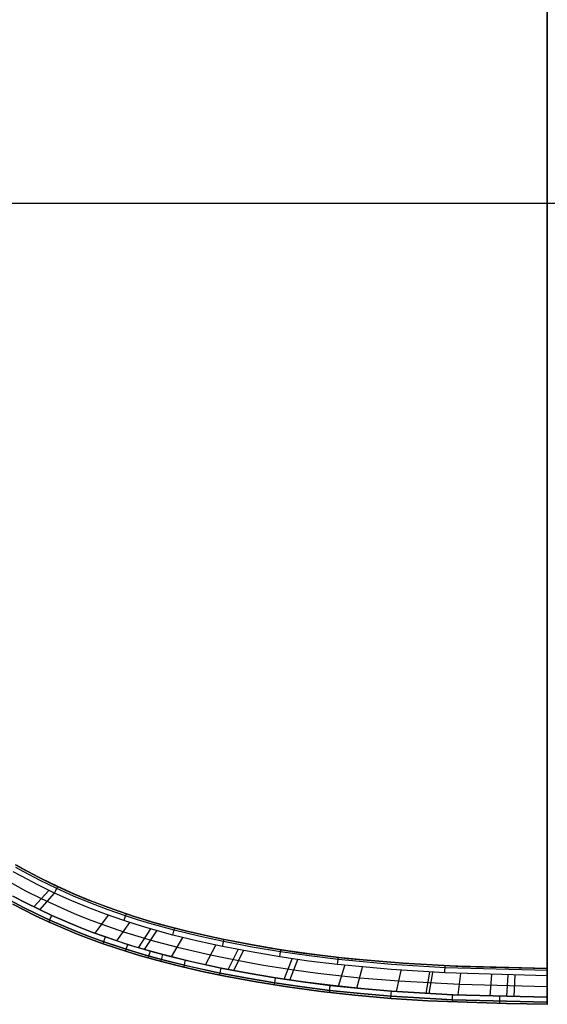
# Model space of a CAD drawing. Extents: x -3677 to -3089, y -67 to 482.
# Tile 17 of 110: x -3530 to -3383, y -67 to 208. Entities that reach past the tile are written whole.
import ezdxf

# ---------------------------------------------------------------- set-up
doc = ezdxf.new("R2010")
doc.units = 0
doc.layers.add('BRACCIOLI', color=97, linetype='CONTINUOUS')
doc.layers.add('CURVA_ORIGIN', color=125, linetype='CONTINUOUS')

msp = doc.modelspace()

# ---------------------------------------------------------------- linework, layer by layer
at = {"layer": 'BRACCIOLI'}
for p, q in [((-3580.35, 157.03, 18.58), (-3185.58, 157.03, 18.58)), ((-3531.51, -27.94, 18.58), (-3529.31, -29.19, 18.58)), ((-3529.31, -29.19, 18.58), (-3525.08, -31.44, 18.58)), ((-3525.08, -31.44, 18.58), (-3520.79, -33.56, 18.58)), ((-3520.79, -33.56, 18.58), (-3515.49, -35.97, 18.58)), ((-3515.49, -35.97, 18.58), (-3511.77, -37.53, 18.58)), ((-3511.77, -37.53, 18.58), (-3508.02, -39.01, 18.58)), ((-3508.02, -39.01, 18.58), (-3504.23, -40.41, 18.58)), ((-3504.23, -40.41, 18.58), (-3498.37, -42.4, 18.58)), ((-3498.37, -42.4, 18.58), (-3492.57, -44.16, 18.58)), ((-3492.57, -44.16, 18.58), (-3490.92, -44.62, 18.58)), ((-3490.92, -44.62, 18.58), (-3483.66, -46.52, 18.58)), ((-3483.66, -46.52, 18.58), (-3474.58, -48.56, 18.58)), ((-3474.58, -48.56, 18.58), (-3466.93, -50.08, 18.58)), ((-3466.93, -50.08, 18.58), (-3460.21, -51.26, 18.58)), ((-3460.21, -51.26, 18.58), (-3451.91, -52.53, 18.58)), ((-3451.91, -52.53, 18.58), (-3438.9, -54.13, 18.58)), ((-3438.9, -54.13, 18.58), (-3423.35, -55.51, 18.58)), ((-3423.35, -55.51, 18.58), (-3406.86, -56.39, 18.58)), ((-3406.86, -56.39, 18.58), (-3382.98, -56.97, 18.58))]:
    msp.add_line(p, q, dxfattribs=at)
at = {"layer": 'CURVA_ORIGIN'}
for p, q in [((-3383.02, -64.97, -14.42), (-3383.02, 379.03, -14.42)), ((-3383, 379.03, -14.42), (-3383, -64.97, -14.42)), ((-3383, 379.03, -14.42), (-3383, -64.97, -14.42)), ((-3588.47, 157.03, -14.42), (-3383, 157.03, -14.42)), ((-3529.9, -31.17, 20.58), (-3532.17, -29.89, 20.58)), ((-3529.34, -29.19, 17.58), (-3531.54, -27.94, 17.58)), ((-3529.21, -29.93, 19.99), (-3531.46, -28.67, 19.99)), ((-3528.93, -29.42, 18.58), (-3531.17, -28.16, 18.58)), ((-3525.12, -31.44, 17.58), (-3529.34, -29.19, 17.58)), ((-3529.34, -29.19, 17.58), (-3529.34, -29.19, 18.58)), ((-3524.65, -32.34, 19.99), (-3529.21, -29.93, 19.99)), ((-3524.38, -31.82, 18.58), (-3528.93, -29.42, 18.58)), ((-3533.02, -32.85, 20.58), (-3528.71, -35.2, 20.58)), ((-3525.29, -33.6, 20.58), (-3529.9, -31.17, 20.58)), ((-3520.82, -33.56, 17.58), (-3525.12, -31.44, 17.58)), ((-3520, -34.6, 19.99), (-3524.65, -32.34, 19.99)), ((-3519.75, -34.07, 18.58), (-3524.38, -31.82, 18.58)), ((-3528.71, -35.2, 20.58), (-3524.32, -37.42, 20.58)), ((-3526.42, -39.74, 20.58), (-3522.22, -35.11, 20.58)), ((-3520.6, -35.88, 20.58), (-3525.29, -33.6, 20.58)), ((-3515.53, -35.97, 17.58), (-3520.82, -33.56, 17.58)), ((-3520.82, -33.56, 17.58), (-3520.82, -33.56, 18.58)), ((-3515.29, -36.71, 19.99), (-3520, -34.6, 19.99)), ((-3515.05, -36.17, 18.58), (-3519.75, -34.07, 18.58)), ((-3519.21, -34.32, 17.58), (-3519.21, -34.32, 18.58)), ((-3532.91, -37.97, -13.83), (-3529.31, -39.87, -13.83)), ((-3529.31, -39.87, 19.99), (-3532.91, -37.97, 19.99)), ((-3532.24, -36.73, -14.42), (-3528.67, -38.61, -14.42)), ((-3528.67, -38.61, 20.58), (-3532.24, -36.73, 20.58)), ((-3524.75, -40.55, 20.58), (-3520.6, -35.88, 20.58)), ((-3524.32, -37.42, 20.58), (-3518.91, -39.94, 20.58)), ((-3515.84, -38.01, 20.58), (-3520.6, -35.88, 20.58)), ((-3511.03, -40, 20.58), (-3515.84, -38.01, 20.58)), ((-3511.81, -37.53, 17.58), (-3515.53, -35.97, 17.58)), ((-3510.51, -38.69, 19.99), (-3515.29, -36.71, 19.99)), ((-3510.29, -38.14, 18.58), (-3515.05, -36.17, 18.58)), ((-3508.05, -39.01, 17.58), (-3511.81, -37.53, 17.58)), ((-3505.48, -39.98, 18.58), (-3510.29, -38.14, 18.58)), ((-3532.26, -38.99, -12.42), (-3529.21, -40.58, -12.42)), ((-3529.21, -40.58, 18.58), (-3532.26, -38.99, 18.58)), ((-3529.21, -40.58, 3.08), (-3532.26, -38.99, 3.08)), ((-3529.31, -39.87, -13.83), (-3525.67, -41.68, -13.83)), ((-3525.66, -41.68, 19.99), (-3529.31, -39.87, 19.99)), ((-3529.21, -40.58, -12.42), (-3526.13, -42.1, -12.42)), ((-3526.13, -42.1, 18.58), (-3529.21, -40.58, 18.58)), ((-3526.13, -42.1, 3.08), (-3529.21, -40.58, 3.08)), ((-3528.67, -38.61, -14.42), (-3525.05, -40.41, -14.42)), ((-3525.05, -40.41, 20.58), (-3528.67, -38.61, 20.58)), ((-3525.05, -40.41, -14.42), (-3521.39, -42.12, -14.42)), ((-3521.39, -42.12, 20.58), (-3525.05, -40.41, 20.58)), ((-3518.91, -39.94, 20.58), (-3515.11, -41.57, 20.58)), ((-3506.16, -41.85, 20.58), (-3511.03, -40, 20.58)), ((-3505.68, -40.53, 19.99), (-3510.51, -38.69, 19.99)), ((-3504.27, -40.41, 17.58), (-3508.05, -39.01, 17.58)), ((-3500.79, -42.23, 19.99), (-3505.68, -40.53, 19.99)), ((-3500.61, -41.67, 18.58), (-3505.48, -39.98, 18.58)), ((-3498.4, -42.4, 17.58), (-3504.27, -40.41, 17.58)), ((-3504.27, -40.41, 17.58), (-3504.27, -40.41, 18.58)), ((-3526.13, -42.1, -12.42), (-3522.29, -43.91, -12.42)), ((-3522.29, -43.91, 18.58), (-3526.13, -42.1, 18.58)), ((-3526.13, -42.1, -12.42), (-3526.13, -42.1, 18.58)), ((-3522.29, -43.91, 3.08), (-3526.13, -42.1, 3.08)), ((-3525.67, -41.68, -13.83), (-3521.98, -43.4, -13.83)), ((-3521.98, -43.4, 19.99), (-3525.66, -41.68, 19.99)), ((-3522.29, -43.91, -12.42), (-3518.41, -45.62, -12.42)), ((-3518.41, -45.62, 18.58), (-3522.29, -43.91, 18.58)), ((-3518.41, -45.62, 3.08), (-3522.29, -43.91, 3.08)), ((-3521.98, -43.4, -13.83), (-3518.26, -45.04, -13.83)), ((-3518.26, -45.04, 19.99), (-3521.98, -43.4, 19.99)), ((-3521.39, -42.12, -14.42), (-3517.7, -43.74, -14.42)), ((-3517.7, -43.74, 20.58), (-3521.39, -42.12, 20.58)), ((-3517.7, -43.74, -14.42), (-3513.97, -45.29, -14.42)), ((-3513.97, -45.29, 20.58), (-3517.7, -43.74, 20.58)), ((-3515.11, -41.57, 20.58), (-3511.27, -43.12, 20.58)), ((-3511.27, -43.12, 20.58), (-3507.4, -44.59, 20.58)), ((-3509.28, -47.1, 20.58), (-3505.52, -42.08, 20.58)), ((-3501.24, -43.57, 20.58), (-3506.16, -41.85, 20.58)), ((-3497.85, -44.67, 20.58), (-3501.24, -43.57, 20.58)), ((-3497.43, -43.32, 19.99), (-3500.79, -42.23, 19.99)), ((-3497.25, -42.76, 18.58), (-3500.61, -41.67, 18.58)), ((-3492.6, -44.16, 17.58), (-3498.4, -42.4, 17.58)), ((-3498.4, -42.4, 17.58), (-3498.4, -42.4, 18.58)), ((-3494.04, -44.35, 19.99), (-3497.43, -43.32, 19.99)), ((-3493.88, -43.79, 18.58), (-3497.25, -42.76, 18.58)), ((-3487.07, -45.67, 18.58), (-3493.88, -43.79, 18.58)), ((-3518.41, -45.62, -12.42), (-3514.49, -47.23, -12.42)), ((-3514.49, -47.23, 18.58), (-3518.41, -45.62, 18.58)), ((-3514.49, -47.23, 3.08), (-3518.41, -45.62, 3.08)), ((-3518.26, -45.04, -13.83), (-3514.5, -46.6, -13.83)), ((-3514.5, -46.6, 19.99), (-3518.26, -45.04, 19.99)), ((-3514.5, -46.6, -13.83), (-3510.71, -48.08, -13.83)), ((-3510.71, -48.08, 19.99), (-3514.5, -46.6, 19.99)), ((-3513.97, -45.29, -14.42), (-3510.21, -46.75, -14.42)), ((-3510.21, -46.75, 20.58), (-3513.97, -45.29, 20.58)), ((-3510.21, -46.75, -14.42), (-3506.42, -48.14, -14.42)), ((-3506.42, -48.14, 20.58), (-3510.21, -46.75, 20.58)), ((-3507.4, -44.59, 20.58), (-3501.4, -46.67, 20.58)), ((-3503.2, -49.24, 20.58), (-3499.6, -44.11, 20.58)), ((-3501.4, -46.67, 20.58), (-3495.47, -48.52, 20.58)), ((-3494.44, -45.7, 20.58), (-3497.85, -44.67, 20.58)), ((-3497.18, -51.15, 20.58), (-3493.75, -45.9, 20.58)), ((-3495.47, -51.65, 20.58), (-3492.08, -46.38, 20.58)), ((-3487.57, -47.6, 20.58), (-3494.44, -45.7, 20.58)), ((-3487.21, -46.24, 19.99), (-3494.04, -44.35, 19.99)), ((-3490.95, -44.62, 17.58), (-3492.6, -44.16, 17.58)), ((-3492.6, -44.16, 17.58), (-3492.6, -44.16, 18.58)), ((-3483.69, -46.52, 17.58), (-3490.95, -44.62, 17.58)), ((-3490.95, -44.62, 17.58), (-3490.95, -44.62, 18.58)), ((-3480.32, -47.91, 19.99), (-3487.21, -46.24, 19.99)), ((-3480.19, -47.34, 18.58), (-3487.07, -45.67, 18.58)), ((-3474.61, -48.56, 17.58), (-3483.69, -46.52, 17.58)), ((-3483.69, -46.52, 17.58), (-3483.69, -46.52, 18.58)), ((-3514.49, -47.23, -12.42), (-3510.54, -48.77, -12.42)), ((-3510.54, -48.77, 18.58), (-3514.49, -47.23, 18.58)), ((-3510.54, -48.77, 3.08), (-3514.49, -47.23, 3.08)), ((-3510.71, -48.08, -13.83), (-3506.89, -49.47, -13.83)), ((-3506.89, -49.47, 19.99), (-3510.71, -48.08, 19.99)), ((-3510.54, -48.77, -12.42), (-3507.08, -50.02, -12.42)), ((-3507.08, -50.02, 18.58), (-3510.54, -48.77, 18.58)), ((-3510.54, -48.77, -12.42), (-3510.54, -48.77, 18.58)), ((-3507.08, -50.02, 3.08), (-3510.54, -48.77, 3.08)), ((-3506.89, -49.47, -13.83), (-3500.6, -51.57, -13.83)), ((-3502.9, -50.83, 19.99), (-3506.89, -49.47, 19.99)), ((-3506.42, -48.14, -14.42), (-3500.17, -50.23, -14.42)), ((-3502.45, -49.49, 20.58), (-3506.42, -48.14, 20.58)), ((-3498.46, -50.76, 20.58), (-3502.45, -49.49, 20.58)), ((-3495.47, -48.52, 20.58), (-3493.77, -49.02, 20.58)), ((-3493.77, -49.02, 20.58), (-3486.33, -51.01, 20.58)), ((-3487.92, -53.7, 20.58), (-3484.75, -48.31, 20.58)), ((-3480.64, -49.29, 20.58), (-3487.57, -47.6, 20.58)), ((-3473.67, -50.8, 20.58), (-3480.64, -49.29, 20.58)), ((-3473.39, -49.41, 19.99), (-3480.32, -47.91, 19.99)), ((-3473.27, -48.84, 18.58), (-3480.19, -47.34, 18.58)), ((-3468.47, -49.79, 17.58), (-3474.61, -48.56, 17.58)), ((-3474.61, -48.56, 17.58), (-3474.61, -48.56, 18.58)), ((-3465.45, -50.95, 19.99), (-3473.39, -49.41, 19.99)), ((-3465.35, -50.37, 18.58), (-3473.27, -48.84, 18.58)), ((-3507.08, -50.02, -12.42), (-3503.61, -51.21, -12.42)), ((-3503.61, -51.21, 18.58), (-3507.08, -50.02, 18.58)), ((-3503.61, -51.21, 3.08), (-3507.08, -50.02, 3.08)), ((-3503.61, -51.21, -12.42), (-3500.11, -52.34, -12.42)), ((-3500.11, -52.34, 18.58), (-3503.61, -51.21, 18.58)), ((-3500.11, -52.34, 3.08), (-3503.61, -51.21, 3.08)), ((-3498.88, -52.11, 19.99), (-3502.9, -50.83, 19.99)), ((-3500.6, -51.57, -13.83), (-3494.25, -53.48, -13.83)), ((-3500.17, -50.23, -14.42), (-3493.86, -52.12, -14.42)), ((-3494.83, -53.31, 19.99), (-3498.88, -52.11, 19.99)), ((-3494.44, -51.95, 20.58), (-3498.46, -50.76, 20.58)), ((-3490.41, -53.06, 20.58), (-3494.44, -51.95, 20.58)), ((-3493.86, -52.12, -14.42), (-3488.95, -53.44, -14.42)), ((-3486.33, -51.01, 20.58), (-3477.03, -53.16, 20.58)), ((-3478.48, -55.92, 20.58), (-3475.58, -50.4, 20.58)), ((-3465.7, -52.34, 20.58), (-3473.67, -50.8, 20.58)), ((-3472.09, -57.24, 20.58), (-3469.38, -51.65, 20.58)), ((-3470.51, -57.55, 20.58), (-3467.85, -51.94, 20.58)), ((-3460.24, -51.26, 17.58), (-3468.47, -49.79, 17.58)), ((-3468.47, -49.79, 17.58), (-3468.47, -49.79, 18.58)), ((-3466.96, -50.08, 17.58), (-3466.96, -50.08, 18.58)), ((-3457.48, -52.3, 19.99), (-3465.45, -50.95, 19.99)), ((-3457.39, -51.72, 18.58), (-3465.35, -50.37, 18.58)), ((-3451.94, -52.53, 17.58), (-3460.24, -51.26, 17.58)), ((-3449.47, -53.46, 19.99), (-3457.48, -52.3, 19.99)), ((-3449.4, -52.88, 18.58), (-3457.39, -51.72, 18.58)), ((-3500.11, -52.34, -12.42), (-3496.59, -53.41, -12.42)), ((-3496.59, -53.41, 18.58), (-3500.11, -52.34, 18.58)), ((-3496.59, -53.41, 3.08), (-3500.11, -52.34, 3.08)), ((-3496.59, -53.41, -12.42), (-3490.75, -55.04, -12.42)), ((-3490.75, -55.04, 18.58), (-3496.59, -53.41, 18.58)), ((-3496.59, -53.41, -12.42), (-3496.59, -53.41, 18.58)), ((-3490.75, -55.04, 3.08), (-3496.59, -53.41, 3.08)), ((-3490.77, -54.43, 19.99), (-3494.83, -53.31, 19.99)), ((-3494.25, -53.48, -13.83), (-3489.31, -54.81, -13.83)), ((-3482.59, -56.45, 19.99), (-3490.77, -54.43, 19.99)), ((-3490.75, -55.04, -12.42), (-3484.86, -56.52, -12.42)), ((-3484.86, -56.52, 18.58), (-3490.75, -55.04, 18.58)), ((-3484.86, -56.52, 3.08), (-3490.75, -55.04, 3.08)), ((-3482.27, -55.07, 20.58), (-3490.41, -53.06, 20.58)), ((-3489.31, -54.81, -13.83), (-3484.34, -56.04, -13.83)), ((-3488.95, -53.44, -14.42), (-3484.02, -54.67, -14.42)), ((-3484.02, -54.67, -14.42), (-3474.08, -56.84, -14.42)), ((-3477.03, -53.16, 20.58), (-3469.18, -54.74, 20.58)), ((-3469.18, -54.74, 20.58), (-3462.29, -55.98, 20.58)), ((-3457.7, -53.7, 20.58), (-3465.7, -52.34, 20.58)), ((-3449.66, -54.86, 20.58), (-3457.7, -53.7, 20.58)), ((-3456.5, -59.95, 20.58), (-3454.25, -54.22, 20.58)), ((-3454.87, -60.19, 20.58), (-3452.67, -54.45, 20.58)), ((-3453.5, -52.31, 17.58), (-3453.5, -52.31, 18.58)), ((-3438.94, -54.13, 17.58), (-3451.94, -52.53, 17.58)), ((-3451.94, -52.53, 17.58), (-3451.94, -52.53, 18.58)), ((-3441.6, -55.85, 20.58), (-3449.66, -54.86, 20.58)), ((-3441.44, -54.45, 19.99), (-3449.47, -53.46, 19.99)), ((-3441.38, -53.87, 18.58), (-3449.4, -52.88, 18.58)), ((-3426.52, -55.86, 19.99), (-3441.44, -54.45, 19.99)), ((-3426.47, -55.28, 18.58), (-3441.38, -53.87, 18.58)), ((-3423.38, -55.51, 17.58), (-3438.94, -54.13, 17.58)), ((-3438.94, -54.13, 17.58), (-3438.94, -54.13, 18.58)), ((-3434.03, -54.63, 17.58), (-3434.03, -54.63, 18.58)), ((-3431.29, -54.88, 17.58), (-3431.29, -54.88, 18.58)), ((-3484.86, -56.52, -12.42), (-3478.94, -57.87, -12.42)), ((-3478.94, -57.87, 18.58), (-3484.86, -56.52, 18.58)), ((-3478.94, -57.87, 3.08), (-3484.86, -56.52, 3.08)), ((-3484.34, -56.04, -13.83), (-3474.36, -58.23, -13.83)), ((-3474.36, -58.23, 19.99), (-3482.59, -56.45, 19.99)), ((-3474.08, -56.84, 20.58), (-3482.27, -55.07, 20.58)), ((-3474.08, -56.84, -14.42), (-3466.5, -58.29, -14.42)), ((-3466.5, -58.29, 20.58), (-3474.08, -56.84, 20.58)), ((-3462.29, -55.98, 20.58), (-3453.77, -57.32, 20.58)), ((-3453.77, -57.32, 20.58), (-3447.11, -58.22, 20.58)), ((-3426.63, -57.27, 20.58), (-3441.6, -55.85, 20.58)), ((-3441.32, -61.92, 20.58), (-3439.53, -56.08, 20.58)), ((-3436.2, -62.45, 20.58), (-3434.57, -56.58, 20.58)), ((-3411.61, -58.2, 20.58), (-3426.63, -57.27, 20.58)), ((-3411.54, -56.79, 19.99), (-3426.52, -55.86, 19.99)), ((-3411.52, -56.2, 18.58), (-3426.47, -55.28, 18.58)), ((-3425.11, -63.41, 20.58), (-3423.82, -57.48, 20.58)), ((-3406.9, -56.39, 17.58), (-3423.38, -55.51, 17.58)), ((-3423.38, -55.51, 17.58), (-3423.38, -55.51, 18.58)), ((-3415.44, -56.01, 17.58), (-3415.44, -56.01, 18.58)), ((-3414.67, -56.05, 17.58), (-3414.67, -56.05, 18.58)), ((-3383.02, -57.55, 19.99), (-3411.54, -56.79, 19.99)), ((-3383.02, -56.97, 18.58), (-3411.52, -56.2, 18.58)), ((-3383.02, -56.97, 17.58), (-3406.9, -56.39, 17.58)), ((-3406.9, -56.39, 17.58), (-3406.9, -56.39, 18.58)), ((-3398.3, -56.67, 17.58), (-3398.3, -56.67, 18.58)), ((-3393.82, -56.78, 17.58), (-3393.82, -56.78, 18.58)), ((-3391.86, -56.82, 17.58), (-3391.86, -56.82, 18.58)), ((-3383.02, -56.97, 18.58), (-3383.02, -56.97, 17.58)), ((-3383.02, -58.97, 20.58), (-3383.02, -56.97, 20.58)), ((-3383.02, -56.97, 20.58), (-3383.02, -56.97, 18.58)), ((-3383.02, -56.97, 17.58), (-3383, -56.97, 17.58)), ((-3383, -56.97, 20.58), (-3383.02, -56.97, 20.58)), ((-3383, -56.97, 19.08), (-3383.02, -56.97, 19.08)), ((-3383.01, -57.55, 19.99), (-3383.02, -57.55, 19.99)), ((-3383, -66.97, 20.58), (-3383, -56.97, 20.58)), ((-3383, -56.97, 20.58), (-3383, -56.97, 17.58)), ((-3382.98, -56.97, 17.58), (-3383, -56.97, 17.58)), ((-3383, -66.97, 20.58), (-3383, -56.97, 20.58)), ((-3383, -56.97, 20.58), (-3383, -56.97, 17.58)), ((-3383, -56.97, 20.58), (-3382.98, -56.97, 20.58)), ((-3383, -56.97, 19.08), (-3382.98, -56.97, 19.08)), ((-3478.94, -57.87, -12.42), (-3472.99, -59.1, -12.42)), ((-3472.99, -59.1, 18.58), (-3478.94, -57.87, 18.58)), ((-3472.99, -59.1, 3.08), (-3478.94, -57.87, 3.08)), ((-3474.36, -58.23, -13.83), (-3466.75, -59.69, -13.83)), ((-3466.75, -59.69, 19.99), (-3474.36, -58.23, 19.99)), ((-3472.99, -59.1, -12.42), (-3464.31, -60.71, -12.42)), ((-3464.31, -60.71, 18.58), (-3472.99, -59.1, 18.58)), ((-3472.99, -59.1, -12.42), (-3472.99, -59.1, 18.58)), ((-3464.31, -60.71, 3.08), (-3472.99, -59.1, 3.08)), ((-3466.75, -59.69, -13.83), (-3459.11, -60.97, -13.83)), ((-3459.11, -60.98, 19.99), (-3466.75, -59.69, 19.99)), ((-3466.5, -58.29, -14.42), (-3458.89, -59.58, -14.42)), ((-3458.89, -59.58, 20.58), (-3466.5, -58.29, 20.58)), ((-3458.89, -59.58, -14.42), (-3451.26, -60.7, -14.42)), ((-3451.26, -60.7, 20.58), (-3458.89, -59.58, 20.58)), ((-3447.11, -58.22, 20.58), (-3435.39, -59.52, 20.58)), ((-3435.39, -59.52, 20.58), (-3424.46, -60.44, 20.58)), ((-3424.46, -60.44, 20.58), (-3407.54, -61.37, 20.58)), ((-3416.83, -63.94, 20.58), (-3415.79, -57.99, 20.58)), ((-3416.03, -63.99, 20.58), (-3415.01, -58.03, 20.58)), ((-3383.04, -58.97, 20.58), (-3411.61, -58.2, 20.58)), ((-3407.92, -64.36, 20.58), (-3407.15, -58.39, 20.58)), ((-3398.95, -64.65, 20.58), (-3398.46, -58.66, 20.58)), ((-3394.29, -64.77, 20.58), (-3393.94, -58.77, 20.58)), ((-3392.23, -64.81, 20.58), (-3391.95, -58.82, 20.58)), ((-3383.02, -58.97, 20.58), (-3383.04, -58.97, 20.58)), ((-3383.02, -64.97, 20.58), (-3383.02, -58.97, 20.58)), ((-3464.31, -60.71, -12.42), (-3455.6, -62.11, -12.42)), ((-3455.6, -62.11, 18.58), (-3464.31, -60.71, 18.58)), ((-3455.6, -62.11, 3.08), (-3464.31, -60.71, 3.08)), ((-3459.11, -60.97, -13.83), (-3451.45, -62.1, -13.83)), ((-3451.45, -62.1, 19.99), (-3459.11, -60.98, 19.99)), ((-3455.6, -62.11, -12.42), (-3446.19, -63.37, -12.42)), ((-3446.19, -63.37, 18.58), (-3455.6, -62.11, 18.58)), ((-3455.6, -62.11, -12.42), (-3455.6, -62.11, 18.58)), ((-3446.19, -63.37, 3.08), (-3455.6, -62.11, 3.08)), ((-3451.45, -62.1, -13.83), (-3443.77, -63.07, -13.83)), ((-3443.77, -63.07, 19.99), (-3451.45, -62.1, 19.99)), ((-3451.26, -60.7, -14.42), (-3443.6, -61.67, -14.42)), ((-3443.6, -61.66, 20.58), (-3451.26, -60.7, 20.58)), ((-3443.77, -63.07, -13.83), (-3435.21, -63.97, -13.83)), ((-3435.21, -63.97, 19.99), (-3443.77, -63.07, 19.99)), ((-3435.08, -62.56, 20.58), (-3443.6, -61.66, 20.58)), ((-3443.6, -61.67, -14.42), (-3435.08, -62.57, -14.42)), ((-3426.54, -63.3, 20.58), (-3435.08, -62.56, 20.58)), ((-3435.08, -62.57, -14.42), (-3426.54, -63.3, -14.42)), ((-3426.54, -63.3, -14.42), (-3409.42, -64.3, -14.42)), ((-3409.42, -64.3, 20.58), (-3426.54, -63.3, 20.58)), ((-3407.54, -61.37, 20.58), (-3383.02, -61.97, 20.58)), ((-3383.02, -61.97, 20.58), (-3383, -61.97, 20.58)), ((-3446.19, -63.37, -12.42), (-3436.75, -64.41, -12.42)), ((-3436.75, -64.41, 18.58), (-3446.19, -63.37, 18.58)), ((-3436.75, -64.41, 3.08), (-3446.19, -63.37, 3.08)), ((-3436.75, -64.41, -12.42), (-3426.56, -65.3, -12.42)), ((-3426.56, -65.3, 18.58), (-3436.75, -64.41, 18.58)), ((-3436.75, -64.41, -12.42), (-3436.75, -64.41, 18.58)), ((-3426.56, -65.3, 3.08), (-3436.75, -64.41, 3.08)), ((-3435.21, -63.97, -13.83), (-3426.64, -64.71, -13.83)), ((-3426.64, -64.71, 19.99), (-3435.21, -63.97, 19.99)), ((-3426.64, -64.71, -13.83), (-3409.48, -65.72, -13.83)), ((-3409.48, -65.72, 19.99), (-3426.64, -64.71, 19.99)), ((-3426.56, -65.3, -12.42), (-3416.37, -65.97, -12.42)), ((-3416.37, -65.97, 18.58), (-3426.56, -65.3, 18.58)), ((-3416.37, -65.97, 3.08), (-3426.56, -65.3, 3.08)), ((-3416.37, -65.97, -12.42), (-3394.4, -66.77, -12.42)), ((-3394.4, -66.77, 18.58), (-3416.37, -65.97, 18.58)), ((-3416.37, -65.97, -12.42), (-3416.37, -65.97, 18.58)), ((-3394.4, -66.77, 3.08), (-3416.37, -65.97, 3.08)), ((-3409.48, -65.72, -13.83), (-3383.02, -66.38, -13.83)), ((-3383.02, -66.38, 19.99), (-3409.48, -65.72, 19.99)), ((-3409.42, -64.3, -14.42), (-3383.02, -64.97, -14.42)), ((-3383.02, -64.97, 20.58), (-3409.42, -64.3, 20.58)), ((-3383.02, -66.97, 20.58), (-3383.02, -64.97, 20.58)), ((-3394.4, -66.77, -12.42), (-3383.02, -66.97, -12.42)), ((-3383.02, -66.97, 18.58), (-3394.4, -66.77, 18.58)), ((-3394.4, -66.77, -12.42), (-3394.4, -66.77, 18.58)), ((-3383.02, -66.97, 3.08), (-3394.4, -66.77, 3.08)), ((-3383.02, -66.97, -12.42), (-3383, -66.97, -12.42)), ((-3383.02, -66.97, 18.58), (-3383.02, -66.97, 20.58)), ((-3383.02, -66.97, -12.42), (-3383.02, -66.97, 18.58)), ((-3383, -66.97, 20.58), (-3383.02, -66.97, 20.58)), ((-3383, -66.97, 3.08), (-3383.02, -66.97, 3.08)), ((-3383, -66.97, 20.58), (-3383, -66.97, -12.42)), ((-3382.98, -66.97, -12.42), (-3383, -66.97, -12.42)), ((-3383, -66.97, 20.58), (-3383, -66.97, -12.42)), ((-3383, -66.97, 20.58), (-3382.98, -66.97, 20.58)), ((-3383, -66.97, 3.08), (-3382.98, -66.97, 3.08))]:
    msp.add_line(p, q, dxfattribs=at)
at = {"layer": 'CURVA_ORIGIN', "extrusion": (-0.906115, 0.423031, 4.63873e-11)}
msp.add_arc((1521.83, 18.58, 3174.89), 2, 90.0015, 180.0015, dxfattribs=at)
at = {"layer": 'CURVA_ORIGIN', "extrusion": (0.910552, -0.413394, -1.13175e-11)}
msp.add_arc((-1494.07, -12.42, -3189), 2, 179.9984, 269.9984, dxfattribs=at)
at = {"layer": 'CURVA_ORIGIN', "extrusion": (-0.910727, 0.413009, -1.16153e-10)}
msp.add_arc((1492.72, 18.58, 3189.63), 2, 359.9982, 89.9982, dxfattribs=at)
at = {"layer": 'CURVA_ORIGIN', "extrusion": (-0.948461, 0.316894, 2.44742e-11)}
msp.add_arc((1150.85, 18.58, 3306.98), 2, 89.9991, 179.9991, dxfattribs=at)
at = {"layer": 'CURVA_ORIGIN', "extrusion": (-0.968108, 0.250534, -2.12865e-11)}
msp.add_arc((919.84, 18.58, 3364.42), 2, 90.0003, 180.0003, dxfattribs=at)
at = {"layer": 'CURVA_ORIGIN', "extrusion": (-0.942742, 0.333524, 1.01647e-10)}
msp.add_arc((1214.85, 18.58, 3289.59), 2, 0.0017, 90.0017, dxfattribs=at)
at = {"layer": 'CURVA_ORIGIN', "extrusion": (0.942897, -0.333083, 1.15667e-11)}
msp.add_arc((-1213.32, -12.42, -3290.16), 2, 180.0014, 270.0014, dxfattribs=at)
at = {"layer": 'CURVA_ORIGIN', "extrusion": (-0.979453, 0.201671, -2.00378e-11)}
msp.add_arc((750.3, 18.58, 3392.06), 2, 89.9989, 179.9989, dxfattribs=at)
at = {"layer": 'CURVA_ORIGIN', "extrusion": (0.953289, -0.30206, -2.32195e-11)}
msp.add_arc((-1105.14, -12.42, -3321.5), 2, 179.9992, 269.9992, dxfattribs=at)
at = {"layer": 'CURVA_ORIGIN', "extrusion": (0.962321, -0.271917, 2.33582e-11)}
msp.add_arc((-1000.19, -12.42, -3348.05), 2, 180.0008, 270.0008, dxfattribs=at)
at = {"layer": 'CURVA_ORIGIN', "extrusion": (-0.987999, 0.154463, 6.7982e-12)}
msp.add_arc((587.14, 18.58, 3407.91), 2, 90.0009, 180.0009, dxfattribs=at)
at = {"layer": 'CURVA_ORIGIN', "extrusion": (-0.966669, 0.256029, -1.77559e-10)}
msp.add_arc((944.94, 18.58, 3360.48), 2, 359.9985, 89.9985, dxfattribs=at)
at = {"layer": 'CURVA_ORIGIN', "extrusion": (0.973032, -0.230669, 1.18326e-11)}
msp.add_arc((-856.84, -12.42, -3377.45), 2, 179.9996, 269.9996, dxfattribs=at)
at = {"layer": 'CURVA_ORIGIN', "extrusion": (-0.993607, 0.112893, -1.0711e-11)}
msp.add_arc((444.03, 18.58, 3413.3), 2, 89.9998, 179.9998, dxfattribs=at)
at = {"layer": 'CURVA_ORIGIN', "extrusion": (0.979913, -0.199424, 4.58523e-12)}
msp.add_arc((-748.52, -12.42, -3392.96), 2, 180.0012, 270.0012, dxfattribs=at)
at = {"layer": 'CURVA_ORIGIN', "extrusion": (-0.979944, 0.199273, -3.16159e-11)}
msp.add_arc((747.99, 18.58, 3393.08), 2, 0.0012, 90.0012, dxfattribs=at)
at = {"layer": 'CURVA_ORIGIN', "extrusion": (-0.998931, 0.046219, -2.32635e-12)}
msp.add_arc((215.82, 18.58, 3405.27), 2, 89.9989, 179.9989, dxfattribs=at)
at = {"layer": 'CURVA_ORIGIN', "extrusion": (-0.999933, 0.011536, 7.36158e-12)}
msp.add_arc((97.99, 18.58, 3382.13), 2, 90, 180, dxfattribs=at)
at = {"layer": 'CURVA_ORIGIN', "extrusion": (0.999967, -0.005742, -0.005742)}
msp.add_arc((-78.39, -0.84, -3382.69), 2, 359.9121, 90.0898, dxfattribs=at)
at = {"layer": 'CURVA_ORIGIN', "extrusion": (-0.987869, 0.155286, -5.15669e-12)}
msp.add_arc((595.98, 18.58, 3407.68), 2, 359.9988, 89.9988, dxfattribs=at)
at = {"layer": 'CURVA_ORIGIN', "extrusion": (-0.993226, 0.1162, 3.57328e-12)}
msp.add_arc((461.39, 18.58, 3413.11), 2, 0.0004, 90.0004, dxfattribs=at)
at = {"layer": 'CURVA_ORIGIN', "extrusion": (0.993351, -0.115125, 1.63353e-11)}
msp.add_arc((-457.7, -12.42, -3413.61), 2, 180.0002, 270.0002, dxfattribs=at)
at = {"layer": 'CURVA_ORIGIN', "extrusion": (0.997067, -0.076528, 1.50672e-11)}
msp.add_arc((-325.34, -12.42, -3411.64), 2, 179.9999, 269.9999, dxfattribs=at)
at = {"layer": 'CURVA_ORIGIN', "extrusion": (0.999138, -0.041506, -2.77878e-12)}
msp.add_arc((-205.76, -12.42, -3403.82), 2, 180.0002, 270.0002, dxfattribs=at)
at = {"layer": 'CURVA_ORIGIN', "extrusion": (-0.999114, 0.042086, 1.61287e-10)}
msp.add_arc((207.74, 18.58, 3403.7), 2, 0.0011, 90.0011, dxfattribs=at)
at = {"layer": 'CURVA_ORIGIN', "extrusion": (0.999704, -0.024331, 2.25113e-12)}
msp.add_arc((-147.33, -12.42, -3393.63), 2, 179.9998, 269.9998, dxfattribs=at)
at = {"layer": 'CURVA_ORIGIN', "extrusion": (-0.999935, 0.011418, -9.78293e-13)}
msp.add_arc((103.59, 18.58, 3382.05), 2, 360, 90, dxfattribs=at)
at = {"layer": 'CURVA_ORIGIN'}
msp.add_arc((-3450.93, 4424.49, -14.42), 4489.97, 270.86658, 270.86685, dxfattribs=at)
at = {"layer": 'CURVA_ORIGIN', "extrusion": (0.999998, 0.001889, -1.81173e-05)}
msp.add_arc((-58.58, -12.48, -3383.14), 2, 180.0028, 270.0018, dxfattribs=at)
at = {"layer": 'CURVA_ORIGIN', "extrusion": (0.999967, -0.005719, 0.005719)}
msp.add_arc((-84.32, 37.93, -3382.42), 2, 89.9102, 180.088, dxfattribs=at)
at = {"layer": 'CURVA_ORIGIN', "extrusion": (-1, -9.385e-13, -7.11257e-13)}
msp.add_arc((64.97, -12.42, 3383), 2, 269.9983, 359.9937, dxfattribs=at)
at = {"layer": 'CURVA_ORIGIN', "extrusion": (-1, 2.03629e-12, 1.8092e-12)}
msp.add_arc((64.97, -12.42, 3383), 2, 269.9983, 359.9937, dxfattribs=at)
at = {"layer": 'CURVA_ORIGIN', "extrusion": (-7.57108e-09, 4.98729e-07, 1)}
msp.add_arc((-3454.59, 4647.13, -13.83), 4714.05, 270.86989, 270.87012, dxfattribs=at)
at = {"layer": 'CURVA_ORIGIN', "extrusion": (0.999935, -0.011388, 6.65287e-11)}
msp.add_arc((-103.49, -12.42, -3382.04), 2, 180, 180.7371, dxfattribs=at)
at = {"layer": 'CURVA_ORIGIN', "extrusion": (0.999935, 0.011388, 3.00152e-11)}
msp.add_arc((-26.44, -12.42, -3383.56), 2, 180, 180.8544, dxfattribs=at)

doc.saveas('drawing.dxf')
